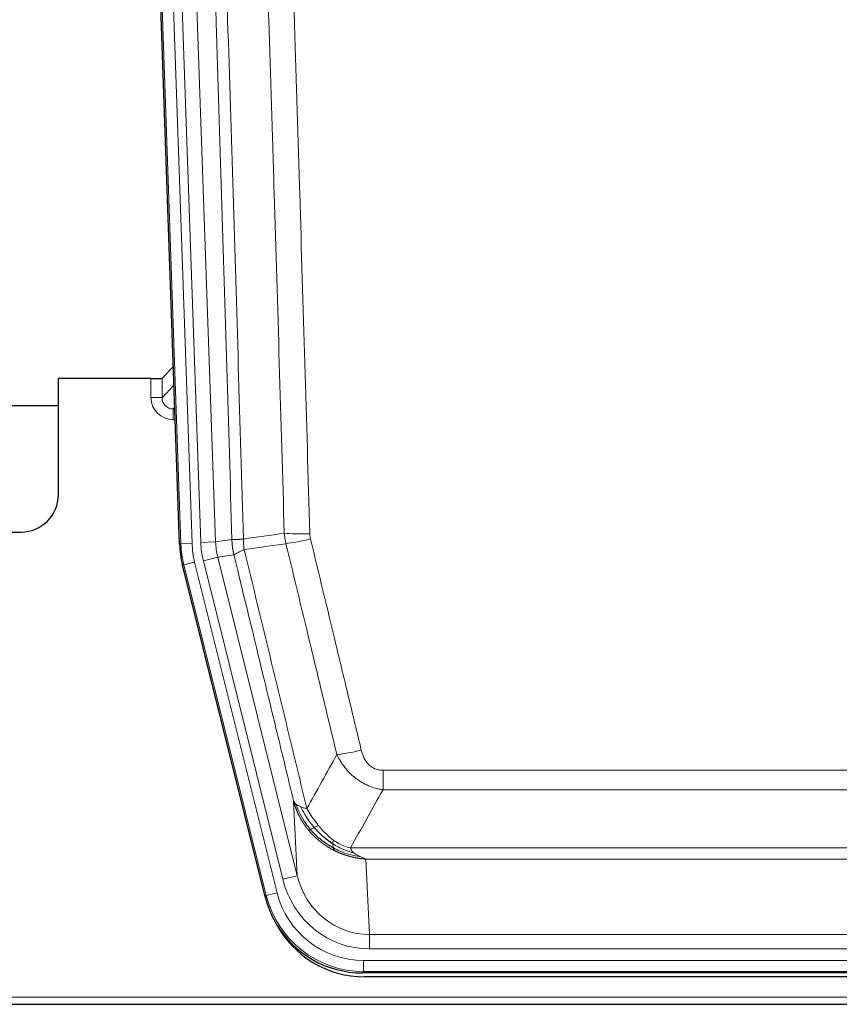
# Model space of a CAD drawing. Header units: inches. Extents: x 0 to 20790, y -12 to 14700.
# Tile 26 of 184: x 3514 to 3735, y 4640 to 4905. Entities that reach past the tile are written whole.
import ezdxf

# ---------------------------------------------------------------- set-up
doc = ezdxf.new("R2010")
doc.units = ezdxf.units.IN
doc.layers.add('1', color=7, linetype='Continuous', true_color=0xffffff)

msp = doc.modelspace()

# ---------------------------------------------------------------- linework, layer by layer
at = {"layer": '1', "color": 2, "linetype": 'Continuous', "lineweight": 25}
for p, q in [((3557.321, 4764.036), (3544.203, 5139.681)), ((3555.654, 4811.773), (3552.626, 4808.638)), ((3549.628, 4808.537), (3524.725, 4808.537)), ((3524.725, 4777.301), (3524.725, 4808.537)), ((3470.724, 4801.301), (3524.724, 4801.301)), ((3470.725, 4767.301), (3514.725, 4767.301)), ((3580.359, 4669.196), (3558.105, 4758.454)), ((3822.928, 4648.756), (3606.522, 4648.756)), ((3822.336, 4647.714), (3607.113, 4647.714)), ((3470.725, 4640.324), (3958.725, 4640.324))]:
    msp.add_line(p, q, dxfattribs=at)
at = {"layer": '1', "color": 110, "linetype": 'Continuous', "lineweight": 13}
for p, q in [((3557.694, 4764.088), (3544.583, 5139.531)), ((3547.577, 5139.636), (3560.688, 4764.193)), ((3549.969, 5138.694), (3563.035, 4764.523)), ((3553.961, 5138.833), (3567.027, 4764.662)), ((3549.617, 4803.489), (3549.628, 4808.537)), ((3552.626, 4808.638), (3552.615, 4803.407)), ((3552.615, 4803.407), (3555.829, 4806.735)), ((3556.035, 4800.842), (3555.608, 4800.4)), ((3555.608, 4800.4), (3555.608, 4797.48)), ((3555.608, 4800.4), (3556.051, 4800.4)), ((3555.608, 4797.48), (3556.153, 4797.48)), ((3567.027, 4764.662), (3571.404, 4765.277)), ((3557.321, 4764.036), (3557.694, 4764.088)), ((3560.688, 4764.193), (3557.694, 4764.088)), ((3563.035, 4764.523), (3567.027, 4764.662)), ((3563.733, 4759.561), (3567.609, 4760.527)), ((3585.085, 4673.923), (3563.733, 4759.561)), ((3571.96, 4761.139), (3567.609, 4760.527)), ((3567.609, 4760.527), (3588.96, 4674.89)), ((3558.479, 4758.506), (3558.105, 4758.454)), ((3561.385, 4759.231), (3558.479, 4758.506)), ((3580.653, 4669.572), (3558.479, 4758.506)), ((3561.385, 4759.231), (3583.559, 4670.296)), ((3612.053, 4698.003), (3612.053, 4703.244)), ((3612.053, 4703.244), (3817.396, 4703.244)), ((3817.396, 4698.003), (3612.053, 4698.003)), ((3588.96, 4674.89), (3588.003, 4694.945)), ((3603.322, 4682.384), (3826.128, 4682.384)), ((3607.435, 4679.354), (3608.403, 4659.075)), ((3822.015, 4679.354), (3607.435, 4679.354)), ((3585.085, 4673.923), (3588.96, 4674.89)), ((3580.359, 4669.196), (3580.653, 4669.572)), ((3583.559, 4670.296), (3580.653, 4669.572)), ((3608.403, 4659.075), (3821.046, 4659.075)), ((3608.403, 4655.211), (3608.403, 4659.075)), ((3821.046, 4655.211), (3608.403, 4655.211)), ((3606.815, 4652.127), (3822.635, 4652.127)), ((3606.815, 4649.132), (3606.815, 4652.127)), ((3606.815, 4649.132), (3606.522, 4648.756)), ((3822.635, 4649.132), (3606.815, 4649.132)), ((3470.725, 4642.271), (3958.725, 4642.271))]:
    msp.add_line(p, q, dxfattribs=at)
at = {"layer": '1', "color": 2, "linetype": 'Continuous', "lineweight": 25}
msp.add_arc((3514.725, 4777.301), 10, 270, 0, dxfattribs=at)
for centre, major_axis, ratio, start_param, end_param in [((3549.628, 4808.641), (-3, 0), 0.0349646, 1.5706703, 3.1078402), ((3584.341, 4764.987, 0), (26.774, 3.763), 0.9986144, 3.0370169, 3.2461684), ((3606.579, 4675.793, 0), (16.66, 21.323), 0.9977958, 2.4794378, 2.7643876), ((3607.139, 4674.73, 0), (16.639, 21.297), 0.9990195, 2.7203481, 3.8043419), ((3606.579, 4675.793, 0), (16.66, 21.323), 0.9977958, 2.7643876, 3.8037475)]:
    msp.add_ellipse(centre, major_axis=major_axis, ratio=ratio, start_param=start_param, end_param=end_param, dxfattribs=at)
at = {"layer": '1', "color": 110, "linetype": 'Continuous', "lineweight": 13}
for centre, major_axis, ratio, start_param, end_param in [((3555.621, 4803.489), (-3.237, -5.067), 0.9977321, 5.2798208, 6.8506171), ((3549.617, 4803.411), (-3, 0.006), 0.0261769, 3.175273, 4.7124429), ((3555.621, 4803.411), (-1.726, -2.474), 0.9943829, 5.3201387, 6.890935), ((3592.358, 4767.982), (-9.996, -0.288), 0.1133347, 0.8101184, 1.5675278), ((3592.545, 4766.576), (-9.719, -2.353), 0.1107863, 0.7983441, 1.5439815), ((3584.706, 4765.039), (-26.766, -3.762), 0.9989218, 6.1786096, 6.387761), ((3584.706, 4765.039, 0), (23.799, 3.345), 0.9986144, 3.0370169, 3.2461684), ((3587.053, 4765.368, 0), (-23.799, -3.345), 0.9986144, 6.1786096, 6.387761), ((3587.053, 4765.368), (-19.844, -2.789), 0.9980617, 6.1786096, 6.387761), ((3606.207, 4710.001), (-9.722, -2.342), 0.1329353, 0.7958322, 1.5387903), ((3608.324, 4680.058), (1.001, -20.961), 0.9530564, 4.9157844, 6.2370968), ((3608.324, 4680.058, 0), (1.185, -24.82), 0.9658521, 4.9157844, 6.2370968), ((3606.866, 4676.16), (-16.651, -21.313), 0.9982842, 5.6210305, 6.9453401), ((3606.866, 4676.16, 0), (14.809, 18.954), 0.9977958, 2.4794378, 3.8037475)]:
    msp.add_ellipse(centre, major_axis=major_axis, ratio=ratio, start_param=start_param, end_param=end_param, dxfattribs=at)
for points, knots in [([(3562.264, 5138.242), (3562.836, 5122.687), (3563.963, 5091.577), (3565.609, 5044.912), (3566.675, 5013.802), (3567.463, 4990.47), (3567.855, 4978.803), (3568.306, 4965.193), (3568.498, 4959.359), (3568.626, 4955.471), (3568.69, 4953.526), (3569.009, 4943.805), (3569.389, 4932.141), (3569.827, 4918.539), (3570.013, 4912.71), (3570.137, 4908.824), (3570.199, 4906.881), (3570.756, 4889.398), (3571.728, 4858.342), (3573.139, 4811.832), (3574.047, 4780.874), (3574.493, 4765.408)], [0, 0, 0, 0, 0.125, 0.25, 0.375, 0.375, 0.4375, 0.46875, 0.484375, 0.484375, 0.5, 0.5, 0.5625, 0.59375, 0.609375, 0.609375, 0.625, 0.625, 0.75, 0.875, 1, 1, 1, 1]), ([(3571.404, 4765.277), (3570.959, 4780.688), (3570.053, 4811.533), (3568.647, 4857.874), (3567.677, 4888.818), (3567.122, 4906.237), (3567.06, 4908.173), (3566.936, 4912.045), (3566.75, 4917.852), (3566.314, 4931.406), (3565.935, 4943.027), (3565.617, 4952.714), (3565.553, 4954.651), (3565.426, 4958.526), (3565.234, 4964.338), (3564.784, 4977.9), (3564.393, 4989.524), (3563.607, 5012.773), (3562.544, 5043.771), (3560.903, 5090.269), (3559.779, 5121.267), (3559.209, 5136.766)], [0, 0, 0, 0, 0.125, 0.25, 0.375, 0.375, 0.390625, 0.390625, 0.40625, 0.4375, 0.5, 0.5, 0.515625, 0.515625, 0.53125, 0.5625, 0.625, 0.625, 0.75, 0.875, 1, 1, 1, 1]), ([(3585.49, 4766.962), (3585.052, 4782.182), (3584.16, 4812.644), (3583.239, 4843.153), (3582.536, 4866.053), (3582.299, 4873.69), (3581.823, 4888.968), (3581.583, 4896.61), (3580.856, 4919.546), (3580.365, 4934.843), (3579.74, 4953.973), (3579.615, 4957.799), (3579.363, 4965.451), (3578.984, 4976.929), (3578.601, 4988.407), (3577.83, 5011.363), (3576.786, 5041.972), (3575.176, 5087.887), (3574.074, 5118.497), (3573.516, 5133.803)], [0, 0, 0, 0, 0.125, 0.25, 0.25, 0.3125, 0.3125, 0.375, 0.375, 0.5, 0.5, 0.53125, 0.53125, 0.5625, 0.625, 0.625, 0.75, 0.875, 1, 1, 1, 1]), ([(3580.399, 5134.146), (3580.957, 5118.822), (3582.057, 5088.173), (3583.665, 5042.201), (3584.707, 5011.554), (3585.478, 4988.569), (3585.861, 4977.077), (3586.239, 4965.584), (3586.49, 4957.923), (3586.615, 4954.092), (3587.239, 4934.938), (3587.73, 4919.622), (3588.455, 4896.658), (3588.695, 4889.006), (3589.171, 4873.708), (3589.407, 4866.063), (3590.109, 4843.134), (3591.03, 4812.586), (3591.92, 4782.086), (3592.358, 4766.848)], [0, 0, 0, 0, 0.125, 0.25, 0.375, 0.375, 0.4375, 0.46875, 0.46875, 0.5, 0.5, 0.625, 0.625, 0.6875, 0.6875, 0.75, 0.75, 0.875, 1, 1, 1, 1]), ([(3571.404, 4765.277), (3571.405, 4765.277), (3571.407, 4765.277), (3571.41, 4765.277), (3571.413, 4765.276), (3571.417, 4765.276), (3571.421, 4765.276), (3571.425, 4765.276), (3571.429, 4765.275), (3571.433, 4765.275), (3571.438, 4765.275), (3571.443, 4765.274), (3571.449, 4765.274), (3571.454, 4765.274), (3571.46, 4765.274), (3571.466, 4765.273), (3571.473, 4765.273), (3571.479, 4765.273), (3571.486, 4765.273), (3571.493, 4765.273), (3571.501, 4765.272), (3571.508, 4765.272), (3571.516, 4765.272), (3571.524, 4765.272), (3571.533, 4765.272), (3571.541, 4765.272), (3571.55, 4765.271), (3571.559, 4765.271), (3571.569, 4765.271), (3571.578, 4765.271), (3571.588, 4765.271), (3571.598, 4765.271), (3571.609, 4765.271), (3571.619, 4765.271), (3571.63, 4765.271), (3571.641, 4765.271), (3571.653, 4765.27), (3571.664, 4765.27), (3571.676, 4765.27), (3571.688, 4765.27), (3571.701, 4765.27), (3571.713, 4765.27), (3571.726, 4765.27), (3571.739, 4765.27), (3571.752, 4765.27), (3571.766, 4765.27), (3571.78, 4765.271), (3571.794, 4765.271), (3571.808, 4765.271), (3571.823, 4765.271), (3571.838, 4765.271), (3571.853, 4765.271), (3571.868, 4765.271), (3571.884, 4765.271), (3571.899, 4765.271), (3571.915, 4765.272), (3571.932, 4765.272), (3571.948, 4765.272), (3571.965, 4765.272), (3571.982, 4765.272), (3571.999, 4765.273), (3572.017, 4765.273), (3572.034, 4765.273), (3572.052, 4765.273), (3572.071, 4765.274), (3572.089, 4765.274), (3572.108, 4765.274), (3572.127, 4765.275), (3572.146, 4765.275), (3572.165, 4765.275), (3572.185, 4765.276), (3572.205, 4765.276), (3572.225, 4765.276), (3572.245, 4765.277), (3572.265, 4765.277), (3572.286, 4765.278), (3572.313, 4765.278), (3572.347, 4765.279), (3572.388, 4765.28), (3572.43, 4765.281), (3572.472, 4765.282), (3572.515, 4765.284), (3572.559, 4765.285), (3572.604, 4765.287), (3572.65, 4765.289), (3572.696, 4765.29), (3572.743, 4765.292), (3572.791, 4765.294), (3572.84, 4765.297), (3572.889, 4765.299), (3572.939, 4765.301), (3572.99, 4765.304), (3573.042, 4765.306), (3573.094, 4765.309), (3573.148, 4765.312), (3573.201, 4765.315), (3573.256, 4765.318), (3573.311, 4765.322), (3573.368, 4765.325), (3573.424, 4765.328), (3573.482, 4765.332), (3573.54, 4765.336), (3573.599, 4765.34), (3573.658, 4765.344), (3573.719, 4765.348), (3573.78, 4765.352), (3573.841, 4765.357), (3573.904, 4765.361), (3573.967, 4765.366), (3574.03, 4765.371), (3574.094, 4765.375), (3574.159, 4765.381), (3574.225, 4765.386), (3574.291, 4765.391), (3574.358, 4765.396), (3574.425, 4765.402), (3574.471, 4765.406), (3574.493, 4765.408)], [0, 0, 0, 0, 0.0066687, 0.0133374, 0.0200061, 0.0266746, 0.0333432, 0.0400116, 0.0466801, 0.0533484, 0.0600168, 0.066685, 0.0733532, 0.0800214, 0.0866895, 0.0933575, 0.1000255, 0.1066935, 0.1133614, 0.1200292, 0.126697, 0.1333647, 0.1400324, 0.1467001, 0.1533676, 0.1600352, 0.1667026, 0.1733701, 0.1800374, 0.1867047, 0.193372, 0.2000392, 0.2067064, 0.2133735, 0.2200405, 0.2267075, 0.2333745, 0.2400414, 0.2467082, 0.253375, 0.2600418, 0.2667085, 0.2733751, 0.2800417, 0.2867082, 0.2933747, 0.3000412, 0.3067075, 0.3133739, 0.3200401, 0.3267064, 0.3333725, 0.3400387, 0.3467047, 0.3533708, 0.3600367, 0.3667026, 0.3733685, 0.3800343, 0.3867001, 0.3933658, 0.4000315, 0.4066971, 0.4133626, 0.4200281, 0.4266936, 0.433359, 0.4400243, 0.4466896, 0.4533549, 0.4600201, 0.4666852, 0.4733503, 0.4800154, 0.4866804, 0.4933453, 0.5000102, 0.5125098, 0.5250093, 0.5375088, 0.5500082, 0.5625077, 0.5750071, 0.5875066, 0.600006, 0.6125054, 0.6250049, 0.6375043, 0.6500037, 0.6625032, 0.6750026, 0.6875021, 0.7000016, 0.7125011, 0.7250006, 0.7375001, 0.7499997, 0.7624993, 0.7749989, 0.7874985, 0.7999982, 0.812498, 0.8249977, 0.8374975, 0.8499974, 0.8624973, 0.8749972, 0.8874972, 0.8999973, 0.9124974, 0.9249976, 0.9374978, 0.9499981, 0.9624985, 0.9749989, 0.9874994, 1, 1, 1, 1]), ([(3571.96, 4761.139), (3571.955, 4761.16), (3571.945, 4761.202), (3571.93, 4761.266), (3571.915, 4761.332), (3571.9, 4761.398), (3571.884, 4761.466), (3571.869, 4761.535), (3571.853, 4761.606), (3571.838, 4761.678), (3571.823, 4761.751), (3571.807, 4761.825), (3571.792, 4761.901), (3571.777, 4761.977), (3571.761, 4762.056), (3571.746, 4762.135), (3571.731, 4762.216), (3571.716, 4762.298), (3571.701, 4762.382), (3571.686, 4762.466), (3571.672, 4762.552), (3571.657, 4762.64), (3571.643, 4762.728), (3571.629, 4762.818), (3571.615, 4762.91), (3571.602, 4763.002), (3571.588, 4763.096), (3571.567, 4763.247), (3571.542, 4763.449), (3571.513, 4763.696), (3571.489, 4763.925), (3571.47, 4764.136), (3571.454, 4764.33), (3571.442, 4764.505), (3571.431, 4764.663), (3571.424, 4764.802), (3571.418, 4764.923), (3571.413, 4765.027), (3571.41, 4765.112), (3571.407, 4765.179), (3571.406, 4765.228), (3571.405, 4765.259), (3571.404, 4765.273), (3571.404, 4765.277)], [0, 0, 0, 0, 0.0155037, 0.0313049, 0.0474035, 0.0637997, 0.0804935, 0.097485, 0.1147743, 0.1323613, 0.1502462, 0.1684289, 0.1869096, 0.2056883, 0.224765, 0.2441397, 0.2638126, 0.2837835, 0.3040527, 0.32462, 0.3454856, 0.3666494, 0.3881116, 0.409872, 0.4319308, 0.454288, 0.4769435, 0.4998975, 0.5635611, 0.6228928, 0.6778927, 0.7285606, 0.7748966, 0.8169007, 0.8545729, 0.8879131, 0.9169214, 0.9415977, 0.9619421, 0.9779545, 0.989635, 0.9969835, 1, 1, 1, 1]), ([(3574.705, 4762.574), (3574.63, 4763.04), (3574.588, 4763.509), (3574.53, 4764.454), (3574.514, 4764.93), (3574.493, 4765.408)], [0, 0, 0, 0, 0.5, 0.5, 1, 1, 1, 1]), ([(3592.545, 4765.437), (3592.489, 4765.669), (3592.446, 4765.902), (3592.384, 4766.373), (3592.365, 4766.61), (3592.358, 4766.848)], [0, 0, 0, 0, 0.5, 0.5, 1, 1, 1, 1]), ([(3592.545, 4765.437), (3594.831, 4755.958), (3597.112, 4746.486), (3600.527, 4732.285), (3601.665, 4727.553), (3603.937, 4718.091), (3605.072, 4713.362), (3606.207, 4708.635)], [0, 0, 0, 0, 0.5, 0.5, 0.75, 0.75, 1, 1, 1, 1]), ([(3571.96, 4761.139), (3571.982, 4761.19), (3572.059, 4761.256), (3572.323, 4761.423), (3572.509, 4761.523), (3572.98, 4761.76), (3573.266, 4761.897), (3573.924, 4762.207), (3574.297, 4762.381), (3574.705, 4762.574)], [0, 0, 0, 0, 0.25, 0.25, 0.5, 0.5, 0.75, 0.75, 1, 1, 1, 1]), ([(3574.705, 4762.574), (3577.528, 4750.949), (3580.343, 4739.333), (3584.557, 4721.922), (3585.96, 4716.12), (3588.762, 4704.522), (3590.161, 4698.725), (3591.559, 4692.931)], [0, 0, 0, 0, 0.5, 0.5, 0.75, 0.75, 1, 1, 1, 1]), ([(3599.627, 4707.44), (3598.491, 4712.161), (3597.355, 4716.883), (3595.079, 4726.331), (3593.941, 4731.057), (3590.521, 4745.238), (3588.237, 4754.698), (3585.949, 4764.163)], [0, 0, 0, 0, 0.25, 0.25, 0.5, 0.5, 1, 1, 1, 1]), ([(3588.003, 4694.945), (3586.672, 4700.453), (3585.34, 4705.963), (3582.672, 4716.987), (3581.337, 4722.501), (3577.326, 4739.05), (3574.646, 4750.091), (3571.96, 4761.139)], [0, 0, 0, 0, 0.25, 0.25, 0.5, 0.5, 1, 1, 1, 1]), ([(3612.053, 4698.003), (3611.719, 4698.051), (3611.386, 4698.11), (3610.723, 4698.249), (3610.394, 4698.329), (3609.418, 4698.6), (3608.781, 4698.821), (3608.078, 4699.119), (3608, 4699.152), (3607.845, 4699.221), (3607.767, 4699.256), (3607.536, 4699.363), (3607.383, 4699.437), (3606.928, 4699.665), (3606.333, 4699.989), (3605.761, 4700.35), (3605.339, 4700.635), (3605.131, 4700.782), (3604.925, 4700.933), (3604.789, 4701.035), (3604.721, 4701.087), (3604.116, 4701.556), (3603.608, 4702.005), (3602.888, 4702.721), (3602.656, 4702.967), (3602.318, 4703.348), (3602.207, 4703.476), (3601.988, 4703.737), (3601.88, 4703.869), (3601.353, 4704.536), (3600.965, 4705.09), (3600.25, 4706.237), (3599.924, 4706.829), (3599.627, 4707.44)], [0, 0, 0, 0, 0.0625, 0.0625, 0.125, 0.125, 0.25, 0.25, 0.265625, 0.265625, 0.28125, 0.28125, 0.3125, 0.3125, 0.375, 0.4375, 0.4375, 0.46875, 0.484375, 0.484375, 0.5, 0.5, 0.625, 0.625, 0.6875, 0.6875, 0.71875, 0.71875, 0.75, 0.75, 0.875, 0.875, 1, 1, 1, 1]), ([(3612.053, 4703.244), (3611.871, 4703.244), (3611.689, 4703.252), (3611.325, 4703.284), (3611.145, 4703.308), (3610.789, 4703.373), (3610.614, 4703.414), (3610.267, 4703.514), (3610.096, 4703.572), (3609.885, 4703.658), (3609.843, 4703.675), (3609.76, 4703.712), (3609.635, 4703.768), (3609.514, 4703.829), (3609.275, 4703.957), (3608.967, 4704.143), (3608.68, 4704.36), (3608.507, 4704.505), (3608.473, 4704.535), (3608.405, 4704.595), (3608.371, 4704.625), (3608.271, 4704.718), (3608.206, 4704.781), (3608.016, 4704.974), (3607.897, 4705.108), (3607.67, 4705.386), (3607.563, 4705.529), (3607.361, 4705.824), (3607.265, 4705.976), (3607.152, 4706.171), (3607.13, 4706.211), (3607.086, 4706.289), (3607.064, 4706.329), (3607, 4706.449), (3606.959, 4706.529), (3606.841, 4706.771), (3606.767, 4706.935), (3606.63, 4707.266), (3606.567, 4707.433), (3606.39, 4707.94), (3606.291, 4708.284), (3606.207, 4708.635)], [0, 0, 0, 0, 0.0625, 0.0625, 0.125, 0.125, 0.1875, 0.1875, 0.25, 0.25, 0.265625, 0.265625, 0.28125, 0.3125, 0.3125, 0.375, 0.4375, 0.4375, 0.453125, 0.453125, 0.46875, 0.46875, 0.5, 0.5, 0.5625, 0.5625, 0.625, 0.625, 0.6875, 0.6875, 0.703125, 0.703125, 0.71875, 0.71875, 0.75, 0.75, 0.8125, 0.8125, 0.875, 0.875, 1, 1, 1, 1]), ([(3592.034, 4687.118), (3592.023, 4687.132), (3592, 4687.16), (3591.965, 4687.202), (3591.929, 4687.245), (3591.894, 4687.289), (3591.857, 4687.334), (3591.821, 4687.379), (3591.784, 4687.425), (3591.746, 4687.471), (3591.709, 4687.519), (3591.671, 4687.567), (3591.632, 4687.616), (3591.593, 4687.666), (3591.554, 4687.716), (3591.515, 4687.767), (3591.475, 4687.819), (3591.435, 4687.872), (3591.395, 4687.926), (3591.354, 4687.98), (3591.313, 4688.035), (3591.271, 4688.091), (3591.23, 4688.148), (3591.188, 4688.205), (3591.146, 4688.263), (3591.103, 4688.322), (3591.061, 4688.382), (3591.018, 4688.443), (3590.975, 4688.504), (3590.931, 4688.567), (3590.887, 4688.63), (3590.844, 4688.694), (3590.8, 4688.759), (3590.755, 4688.825), (3590.711, 4688.891), (3590.666, 4688.958), (3590.621, 4689.027), (3590.576, 4689.096), (3590.531, 4689.166), (3590.486, 4689.237), (3590.441, 4689.308), (3590.395, 4689.381), (3590.349, 4689.454), (3590.304, 4689.529), (3590.258, 4689.604), (3590.212, 4689.68), (3590.166, 4689.757), (3590.12, 4689.835), (3590.074, 4689.914), (3590.027, 4689.993), (3589.981, 4690.074), (3589.935, 4690.156), (3589.889, 4690.238), (3589.843, 4690.321), (3589.796, 4690.406), (3589.75, 4690.491), (3589.704, 4690.577), (3589.658, 4690.664), (3589.612, 4690.752), (3589.566, 4690.841), (3589.52, 4690.931), (3589.474, 4691.022), (3589.428, 4691.114), (3589.383, 4691.207), (3589.337, 4691.3), (3589.292, 4691.395), (3589.247, 4691.491), (3589.202, 4691.587), (3589.157, 4691.685), (3589.112, 4691.783), (3589.068, 4691.883), (3589.024, 4691.983), (3588.98, 4692.085), (3588.936, 4692.187), (3588.893, 4692.291), (3588.85, 4692.395), (3588.807, 4692.501), (3588.764, 4692.607), (3588.722, 4692.715), (3588.68, 4692.823), (3588.639, 4692.932), (3588.598, 4693.043), (3588.557, 4693.154), (3588.517, 4693.267), (3588.477, 4693.38), (3588.437, 4693.494), (3588.398, 4693.61), (3588.36, 4693.726), (3588.322, 4693.844), (3588.284, 4693.962), (3588.247, 4694.081), (3588.21, 4694.202), (3588.174, 4694.323), (3588.139, 4694.445), (3588.104, 4694.569), (3588.069, 4694.693), (3588.036, 4694.819), (3588.014, 4694.903), (3588.003, 4694.945)], [0, 0, 0, 0, 0.0060657, 0.012223, 0.0184718, 0.0248123, 0.0312443, 0.0377679, 0.0443831, 0.0510899, 0.0578883, 0.0647782, 0.0717598, 0.0788329, 0.0859977, 0.093254, 0.1006019, 0.1080414, 0.1155725, 0.1231952, 0.1309095, 0.1387154, 0.1466129, 0.1546019, 0.1626826, 0.1708549, 0.1791188, 0.1874742, 0.1959213, 0.20446, 0.2130903, 0.2218121, 0.2306256, 0.2395307, 0.2485274, 0.2576156, 0.2667955, 0.276067, 0.2854301, 0.2948848, 0.3044311, 0.314069, 0.3237985, 0.3336196, 0.3435324, 0.3535367, 0.3636326, 0.3738202, 0.3840993, 0.3944701, 0.4049324, 0.4154864, 0.426132, 0.4368691, 0.4476979, 0.4586183, 0.4696303, 0.480734, 0.4919292, 0.503216, 0.5145945, 0.5260645, 0.5376262, 0.5492795, 0.5610244, 0.5728609, 0.584789, 0.5968087, 0.60892, 0.621123, 0.6334175, 0.6458037, 0.6582815, 0.6708509, 0.6835119, 0.6962645, 0.7091087, 0.7220445, 0.735072, 0.748191, 0.7614017, 0.774704, 0.7880979, 0.8015834, 0.8151605, 0.8288293, 0.8425896, 0.8564416, 0.8703852, 0.8844204, 0.8985472, 0.9127656, 0.9270756, 0.9414773, 0.9559705, 0.9705554, 0.9852319, 1, 1, 1, 1]), ([(3588.003, 4694.945), (3588.06, 4694.801), (3588.142, 4694.664), (3588.356, 4694.403), (3588.487, 4694.279), (3588.642, 4694.162)], [0, 0, 0, 0, 0.5, 0.5, 1, 1, 1, 1]), ([(3592.525, 4687.348), (3592.09, 4687.858), (3591.68, 4688.388), (3590.15, 4690.57), (3589.254, 4692.349), (3588.642, 4694.162)], [0, 0, 0, 0, 0.25, 0.25, 1, 1, 1, 1]), ([(3588.642, 4694.162), (3588.798, 4694.036), (3588.978, 4693.918), (3589.383, 4693.693), (3589.607, 4693.588), (3589.852, 4693.49)], [0, 0, 0, 0, 0.5, 0.5, 1, 1, 1, 1]), ([(3593.51, 4687.875), (3593.139, 4688.307), (3592.782, 4688.751), (3591.422, 4690.57), (3590.551, 4692.025), (3589.852, 4693.49)], [0, 0, 0, 0, 0.25, 0.25, 1, 1, 1, 1]), ([(3589.852, 4693.49), (3590.098, 4693.383), (3590.365, 4693.283), (3590.935, 4693.097), (3591.239, 4693.011), (3591.559, 4692.931)], [0, 0, 0, 0, 0.5, 0.5, 1, 1, 1, 1]), ([(3594.735, 4688.324), (3594.436, 4688.694), (3594.146, 4689.072), (3593.019, 4690.602), (3592.252, 4691.791), (3591.559, 4692.931)], [0, 0, 0, 0, 0.25, 0.25, 1, 1, 1, 1]), ([(3593.51, 4687.875), (3593.609, 4687.923), (3593.71, 4687.971), (3593.967, 4688.085), (3594.125, 4688.149), (3594.435, 4688.256), (3594.589, 4688.298), (3594.735, 4688.324)], [0, 0, 0, 0, 0.25, 0.25, 0.625, 0.625, 1, 1, 1, 1]), ([(3598.704, 4684.446), (3598.524, 4684.576), (3598.345, 4684.711), (3597.638, 4685.27), (3597.124, 4685.73), (3596.129, 4686.711), (3595.65, 4687.232), (3595.036, 4687.956), (3594.884, 4688.139), (3594.735, 4688.324)], [0, 0, 0, 0, 0.125, 0.125, 0.5, 0.5, 0.875, 0.875, 1, 1, 1, 1]), ([(3599.037, 4681.635), (3599.015, 4681.646), (3598.971, 4681.668), (3598.905, 4681.701), (3598.839, 4681.734), (3598.773, 4681.768), (3598.707, 4681.802), (3598.641, 4681.836), (3598.575, 4681.87), (3598.509, 4681.905), (3598.442, 4681.94), (3598.376, 4681.975), (3598.309, 4682.011), (3598.243, 4682.047), (3598.176, 4682.083), (3598.11, 4682.12), (3598.043, 4682.157), (3597.976, 4682.194), (3597.91, 4682.232), (3597.843, 4682.27), (3597.776, 4682.308), (3597.709, 4682.347), (3597.642, 4682.386), (3597.576, 4682.425), (3597.509, 4682.465), (3597.442, 4682.505), (3597.375, 4682.545), (3597.308, 4682.586), (3597.241, 4682.627), (3597.174, 4682.668), (3597.107, 4682.71), (3597.039, 4682.752), (3596.972, 4682.794), (3596.905, 4682.837), (3596.838, 4682.88), (3596.771, 4682.924), (3596.704, 4682.968), (3596.637, 4683.012), (3596.57, 4683.056), (3596.503, 4683.101), (3596.436, 4683.146), (3596.368, 4683.192), (3596.301, 4683.238), (3596.234, 4683.284), (3596.167, 4683.331), (3596.1, 4683.378), (3596.033, 4683.425), (3595.966, 4683.473), (3595.899, 4683.521), (3595.832, 4683.569), (3595.765, 4683.618), (3595.699, 4683.668), (3595.632, 4683.717), (3595.565, 4683.767), (3595.498, 4683.817), (3595.432, 4683.868), (3595.365, 4683.919), (3595.298, 4683.971), (3595.232, 4684.023), (3595.165, 4684.075), (3595.099, 4684.127), (3595.032, 4684.18), (3594.966, 4684.234), (3594.9, 4684.288), (3594.834, 4684.342), (3594.768, 4684.396), (3594.702, 4684.451), (3594.636, 4684.507), (3594.57, 4684.562), (3594.504, 4684.618), (3594.438, 4684.675), (3594.373, 4684.732), (3594.307, 4684.789), (3594.242, 4684.847), (3594.176, 4684.905), (3594.111, 4684.963), (3594.046, 4685.022), (3593.981, 4685.081), (3593.916, 4685.141), (3593.851, 4685.201), (3593.786, 4685.261), (3593.722, 4685.322), (3593.657, 4685.383), (3593.593, 4685.445), (3593.529, 4685.507), (3593.465, 4685.569), (3593.401, 4685.632), (3593.337, 4685.696), (3593.273, 4685.759), (3593.21, 4685.823), (3593.147, 4685.888), (3593.083, 4685.953), (3593.02, 4686.018), (3592.957, 4686.084), (3592.895, 4686.15), (3592.832, 4686.216), (3592.77, 4686.283), (3592.707, 4686.35), (3592.645, 4686.418), (3592.583, 4686.486), (3592.521, 4686.555), (3592.46, 4686.624), (3592.399, 4686.693), (3592.337, 4686.763), (3592.276, 4686.833), (3592.216, 4686.904), (3592.155, 4686.975), (3592.095, 4687.046), (3592.055, 4687.094), (3592.034, 4687.118)], [0, 0, 0, 0, 0.0082024, 0.0164263, 0.0246716, 0.0329384, 0.0412265, 0.0495362, 0.0578672, 0.0662198, 0.0745938, 0.0829892, 0.0914062, 0.0998446, 0.1083045, 0.1167859, 0.1252887, 0.1338131, 0.1423589, 0.1509263, 0.1595151, 0.1681255, 0.1767574, 0.1854108, 0.1940858, 0.2027822, 0.2115002, 0.2202398, 0.2290008, 0.2377835, 0.2465876, 0.2554134, 0.2642606, 0.2731295, 0.2820199, 0.2909319, 0.2998654, 0.3088206, 0.3177973, 0.3267956, 0.3358154, 0.3448569, 0.35392, 0.3630047, 0.3721109, 0.3812388, 0.3903883, 0.3995594, 0.4087522, 0.4179665, 0.4272025, 0.4364601, 0.4457393, 0.4550402, 0.4643627, 0.4737069, 0.4830727, 0.4924601, 0.5018692, 0.5113, 0.5207524, 0.5302265, 0.5397222, 0.5492397, 0.5587788, 0.5683395, 0.577922, 0.5875261, 0.5971519, 0.6067994, 0.6164686, 0.6261595, 0.6358721, 0.6456064, 0.6553624, 0.6651401, 0.6749395, 0.6847606, 0.6946034, 0.704468, 0.7143542, 0.7242622, 0.734192, 0.7441434, 0.7541166, 0.7641115, 0.7741282, 0.7841666, 0.7942268, 0.8043087, 0.8144123, 0.8245377, 0.8346848, 0.8448538, 0.8550444, 0.8652568, 0.875491, 0.885747, 0.8960247, 0.9063242, 0.9166455, 0.9269886, 0.9373534, 0.9477401, 0.9581485, 0.9685787, 0.9790306, 0.9895044, 1, 1, 1, 1]), ([(3592.035, 4687.118), (3592.07, 4687.125), (3592.113, 4687.139), (3592.218, 4687.185), (3592.281, 4687.216), (3592.407, 4687.283), (3592.463, 4687.314), (3592.525, 4687.348)], [0, 0, 0, 0, 0.375, 0.375, 0.75, 0.75, 1, 1, 1, 1]), ([(3592.525, 4687.348), (3592.556, 4687.365), (3592.588, 4687.383), (3592.722, 4687.458), (3592.835, 4687.521), (3593.085, 4687.657), (3593.221, 4687.73), (3593.412, 4687.827), (3593.461, 4687.851), (3593.51, 4687.875)], [0, 0, 0, 0, 0.125, 0.125, 0.5, 0.5, 0.875, 0.875, 1, 1, 1, 1]), ([(3598.554, 4683.464), (3598.552, 4683.562), (3598.554, 4683.659), (3598.567, 4683.893), (3598.583, 4684.027), (3598.631, 4684.264), (3598.664, 4684.366), (3598.704, 4684.446)], [0, 0, 0, 0, 0.25, 0.25, 0.625, 0.625, 1, 1, 1, 1]), ([(3604.193, 4681.046), (3602.782, 4681.366), (3601.346, 4681.907), (3599.475, 4682.9), (3599.011, 4683.172), (3598.554, 4683.464)], [0, 0, 0, 0, 0.75, 0.75, 1, 1, 1, 1]), ([(3598.723, 4682.348), (3598.71, 4682.388), (3598.699, 4682.429), (3598.654, 4682.598), (3598.625, 4682.734), (3598.581, 4683.019), (3598.566, 4683.168), (3598.556, 4683.365), (3598.555, 4683.415), (3598.554, 4683.464)], [0, 0, 0, 0, 0.125, 0.125, 0.5, 0.5, 0.875, 0.875, 1, 1, 1, 1]), ([(3603.322, 4682.384), (3602.102, 4682.597), (3600.926, 4683.062), (3599.432, 4683.943), (3599.065, 4684.185), (3598.704, 4684.446)], [0, 0, 0, 0, 0.75, 0.75, 1, 1, 1, 1]), ([(3599.037, 4681.636), (3599.004, 4681.694), (3598.965, 4681.763), (3598.883, 4681.925), (3598.84, 4682.017), (3598.773, 4682.192), (3598.747, 4682.268), (3598.723, 4682.348)], [0, 0, 0, 0, 0.375, 0.375, 0.75, 0.75, 1, 1, 1, 1]), ([(3605.864, 4680.046), (3604.092, 4680.269), (3602.262, 4680.751), (3599.888, 4681.756), (3599.3, 4682.038), (3598.723, 4682.348)], [0, 0, 0, 0, 0.75, 0.75, 1, 1, 1, 1]), ([(3607.435, 4679.354), (3607.413, 4679.356), (3607.368, 4679.359), (3607.302, 4679.365), (3607.235, 4679.37), (3607.169, 4679.376), (3607.102, 4679.382), (3607.035, 4679.388), (3606.968, 4679.394), (3606.901, 4679.401), (3606.834, 4679.407), (3606.767, 4679.414), (3606.699, 4679.422), (3606.632, 4679.429), (3606.564, 4679.436), (3606.497, 4679.444), (3606.429, 4679.452), (3606.361, 4679.46), (3606.293, 4679.469), (3606.225, 4679.477), (3606.157, 4679.486), (3606.088, 4679.495), (3606.02, 4679.505), (3605.952, 4679.514), (3605.883, 4679.524), (3605.814, 4679.534), (3605.746, 4679.544), (3605.677, 4679.554), (3605.608, 4679.565), (3605.539, 4679.576), (3605.47, 4679.587), (3605.401, 4679.598), (3605.331, 4679.61), (3605.262, 4679.622), (3605.193, 4679.634), (3605.123, 4679.646), (3605.054, 4679.658), (3604.984, 4679.671), (3604.914, 4679.684), (3604.844, 4679.697), (3604.774, 4679.71), (3604.704, 4679.724), (3604.634, 4679.738), (3604.564, 4679.752), (3604.494, 4679.766), (3604.424, 4679.781), (3604.353, 4679.796), (3604.283, 4679.811), (3604.213, 4679.826), (3604.142, 4679.842), (3604.071, 4679.858), (3604.001, 4679.874), (3603.93, 4679.89), (3603.859, 4679.907), (3603.788, 4679.924), (3603.717, 4679.941), (3603.646, 4679.958), (3603.575, 4679.976), (3603.504, 4679.993), (3603.433, 4680.012), (3603.362, 4680.03), (3603.291, 4680.048), (3603.219, 4680.067), (3603.148, 4680.087), (3603.077, 4680.106), (3603.005, 4680.126), (3602.934, 4680.145), (3602.862, 4680.166), (3602.79, 4680.186), (3602.719, 4680.207), (3602.647, 4680.228), (3602.575, 4680.249), (3602.504, 4680.271), (3602.432, 4680.292), (3602.36, 4680.314), (3602.288, 4680.337), (3602.216, 4680.359), (3602.144, 4680.382), (3602.072, 4680.405), (3602, 4680.429), (3601.928, 4680.452), (3601.856, 4680.476), (3601.784, 4680.501), (3601.712, 4680.525), (3601.639, 4680.55), (3601.567, 4680.575), (3601.495, 4680.6), (3601.423, 4680.626), (3601.351, 4680.652), (3601.278, 4680.678), (3601.206, 4680.705), (3601.134, 4680.731), (3601.061, 4680.759), (3600.989, 4680.786), (3600.917, 4680.814), (3600.844, 4680.841), (3600.772, 4680.87), (3600.7, 4680.898), (3600.627, 4680.927), (3600.555, 4680.956), (3600.483, 4680.985), (3600.41, 4681.015), (3600.338, 4681.045), (3600.265, 4681.075), (3600.193, 4681.106), (3600.121, 4681.137), (3600.048, 4681.168), (3599.976, 4681.199), (3599.904, 4681.231), (3599.831, 4681.263), (3599.759, 4681.295), (3599.687, 4681.328), (3599.615, 4681.361), (3599.542, 4681.394), (3599.47, 4681.428), (3599.398, 4681.462), (3599.326, 4681.496), (3599.254, 4681.53), (3599.181, 4681.565), (3599.109, 4681.6), (3599.061, 4681.624), (3599.037, 4681.635)], [0, 0, 0, 0, 0.007775, 0.0155603, 0.0233558, 0.0311618, 0.038978, 0.0468046, 0.0546416, 0.0624889, 0.0703466, 0.0782147, 0.0860931, 0.093982, 0.1018813, 0.109791, 0.1177112, 0.1256417, 0.1335828, 0.1415343, 0.1494962, 0.1574687, 0.1654516, 0.173445, 0.1814489, 0.1894634, 0.1974883, 0.2055238, 0.2135699, 0.2216264, 0.2296936, 0.2377713, 0.2458596, 0.2539585, 0.2620679, 0.270188, 0.2783187, 0.28646, 0.2946119, 0.3027745, 0.3109477, 0.3191316, 0.3273261, 0.3355314, 0.3437472, 0.3519738, 0.3602111, 0.3684591, 0.3767178, 0.3849872, 0.3932673, 0.4015582, 0.4098598, 0.4181722, 0.4264954, 0.4348293, 0.443174, 0.4515295, 0.4598958, 0.4682728, 0.4766607, 0.4850594, 0.493469, 0.5018893, 0.5103206, 0.5187626, 0.5272155, 0.5356793, 0.544154, 0.5526395, 0.561136, 0.5696433, 0.5781615, 0.5866906, 0.5952307, 0.6037817, 0.6123436, 0.6209165, 0.6295003, 0.638095, 0.6467007, 0.6553174, 0.6639451, 0.6725838, 0.6812334, 0.6898941, 0.6985657, 0.7072484, 0.7159421, 0.7246468, 0.7333625, 0.7420893, 0.7508272, 0.759576, 0.768336, 0.777107, 0.7858891, 0.7946823, 0.8034866, 0.812302, 0.8211284, 0.829966, 0.8388147, 0.8476746, 0.8565455, 0.8654276, 0.8743209, 0.8832252, 0.8921408, 0.9010675, 0.9100054, 0.9189544, 0.9279147, 0.9368861, 0.9458688, 0.9548626, 0.9638676, 0.9728839, 0.9819114, 0.9909501, 1, 1, 1, 1]), ([(3604.193, 4681.046), (3604.074, 4681.142), (3603.964, 4681.242), (3603.716, 4681.502), (3603.591, 4681.665), (3603.404, 4682.011), (3603.343, 4682.192), (3603.322, 4682.384)], [0, 0, 0, 0, 0.25, 0.25, 0.625, 0.625, 1, 1, 1, 1]), ([(3605.864, 4680.046), (3605.79, 4680.081), (3605.716, 4680.117), (3605.42, 4680.264), (3605.198, 4680.382), (3604.771, 4680.632), (3604.566, 4680.764), (3604.313, 4680.95), (3604.252, 4680.998), (3604.193, 4681.046)], [0, 0, 0, 0, 0.125, 0.125, 0.5, 0.5, 0.875, 0.875, 1, 1, 1, 1]), ([(3607.435, 4679.354), (3607.282, 4679.42), (3607.106, 4679.494), (3606.723, 4679.658), (3606.516, 4679.747), (3606.158, 4679.908), (3606.012, 4679.975), (3605.864, 4680.046)], [0, 0, 0, 0, 0.375, 0.375, 0.75, 0.75, 1, 1, 1, 1])]:
    msp.add_open_spline(points, degree=3, knots=knots, dxfattribs=at)
for points in [[(3574.493, 4765.408), (3578.158, 4765.928), (3581.824, 4766.446), (3585.49, 4766.962)], [(3585.949, 4764.163), (3585.837, 4764.623), (3585.648, 4765.549), (3585.531, 4766.489), (3585.49, 4766.962)], [(3585.949, 4764.163), (3582.2, 4763.635), (3578.453, 4763.106), (3574.705, 4762.574)], [(3591.559, 4692.931), (3594.233, 4697.772), (3596.923, 4702.608), (3599.627, 4707.44)], [(3612.053, 4698.003), (3609.126, 4692.802), (3606.215, 4687.596), (3603.322, 4682.384)]]:
    msp.add_open_spline(points, degree=3, dxfattribs=at)
at = {"layer": '1', "color": 2, "linetype": 'Continuous', "lineweight": 25}
for points in [[(3598.723, 4682.348), (3598.434, 4682.503), (3598.147, 4682.665), (3597.013, 4683.343), (3596.19, 4683.916), (3594.625, 4685.175), (3593.884, 4685.863), (3592.966, 4686.843), (3592.742, 4687.093), (3592.525, 4687.348)], [(3598.554, 4683.464), (3598.325, 4683.61), (3598.098, 4683.761), (3597.196, 4684.387), (3596.537, 4684.903), (3595.267, 4686.014), (3594.657, 4686.61), (3593.886, 4687.447), (3593.696, 4687.659), (3593.51, 4687.875)]]:
    msp.add_open_spline(points, degree=3, knots=[0, 0, 0, 0, 0.125, 0.125, 0.5, 0.5, 0.875, 0.875, 1, 1, 1, 1], dxfattribs=at)

doc.saveas('drawing.dxf')
